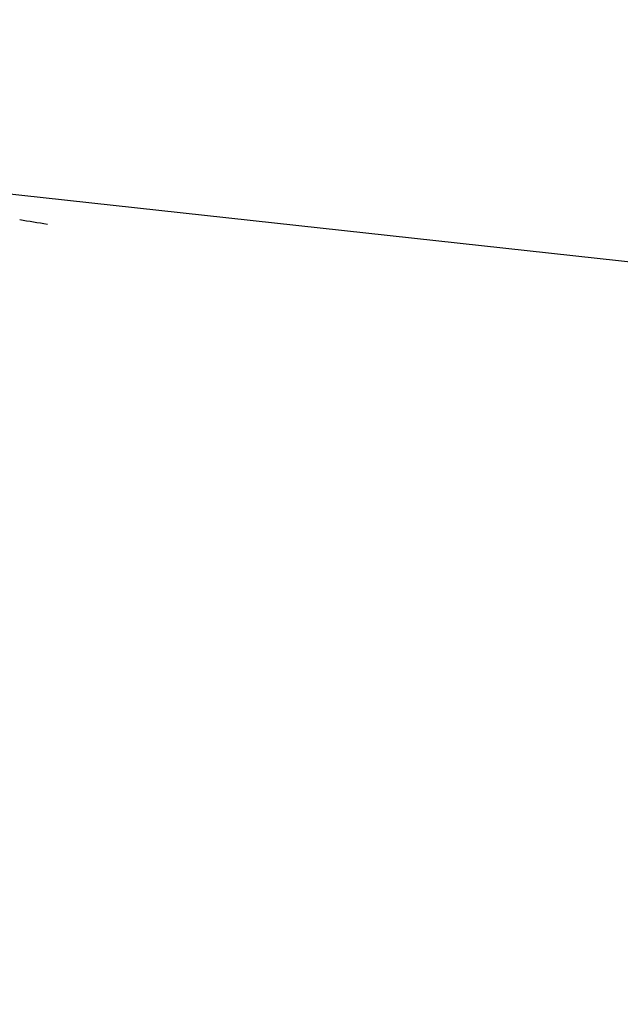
# Model space of a CAD drawing. Header units: millimetres. Extents: x 0 to 210, y 0 to 297.
# Tile 42 of 73: x 54.4634 to 54.513, y 151.8542 to 151.9355. Entities that reach past the tile are written whole.
import ezdxf
from ezdxf.enums import TextEntityAlignment as Align

# ---------------------------------------------------------------- set-up
doc = ezdxf.new("R2010")
doc.units = ezdxf.units.MM
doc.header["$LTSCALE"] = 19.36
doc.layers.get('0').update_dxf_attribs({"linetype": 'CONTINUOUS'})
doc.layers.add('Z_DIM_2D', color=7, linetype='CONTINUOUS')
doc.styles.add('TEXTSTYLE_3', font='helveticaneueltw1g-ltcn.otf')
doc.styles.add('TEXTSTYLE_4', font='gdt', dxfattribs={"width": 0.7})
doc.dimstyles.new('DIMSTYLE_1', dxfattribs={"dimtxt": 1.4, "dimasz": 3.5, "dimexe": 1.5, "dimexo": 0, "dimgap": 0.35, "dimtad": 0, "dimtih": 1, "dimtoh": 1, "dimlfac": 12.000000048, "dimdsep": 46, "dimtxsty": 'TEXTSTYLE_3', "dimblk": '_FILLED', "dimblk1": '_FILLED', "dimblk2": '_FILLED', "dimcen": 0.09, "dimclrt": 5, "dimazin": 2, "dimtol": 1, "dimtp": 0.3, "dimtm": 0.3, "dimtfac": 1, "dimtofl": 0, "dimtmove": 0, "dimatfit": 3, "dimldrblk": '_FILLED', "dimfxl": 1, "dimtolj": 1, "dimarcsym": 0})
doc.dimstyles.new('DIMSTYLE_3', dxfattribs={"dimtxt": 1.4, "dimasz": 3.5, "dimexe": 1.5, "dimexo": 0, "dimgap": 0.35, "dimtad": 0, "dimtih": 1, "dimtoh": 1, "dimdec": 3, "dimlfac": 12.000000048, "dimdsep": 46, "dimtxsty": 'TEXTSTYLE_3', "dimblk": '_FILLED', "dimblk1": '_FILLED', "dimblk2": '_FILLED', "dimcen": 0.09, "dimclrt": 5, "dimazin": 2, "dimtol": 1, "dimtp": 0.3, "dimtm": 0.3, "dimtfac": 1, "dimtdec": 3, "dimtofl": 0, "dimtmove": 0, "dimatfit": 3, "dimldrblk": '_FILLED', "dimfxl": 1, "dimtolj": 1, "dimarcsym": 0})
doc.dimstyles.new('DIMSTYLE_4', dxfattribs={"dimtxt": 1.4, "dimasz": 3.5, "dimexe": 1.5, "dimexo": 0, "dimgap": 0.35, "dimtad": 0, "dimtih": 1, "dimtoh": 1, "dimdec": 3, "dimlfac": 12.000000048, "dimdsep": 46, "dimtxsty": 'TEXTSTYLE_3', "dimblk": '_FILLED', "dimblk1": '_FILLED', "dimblk2": '_FILLED', "dimcen": 0.09, "dimclrt": 5, "dimazin": 2, "dimtol": 1, "dimtp": 0.4, "dimtm": 0.4, "dimtfac": 1, "dimtdec": 3, "dimtofl": 0, "dimtmove": 0, "dimatfit": 3, "dimldrblk": '_FILLED', "dimfxl": 1, "dimtolj": 1, "dimarcsym": 0})

# ---------------------------------------------------------------- blocks, each defined once
blk = doc.blocks.new('*D0')
at = {"layer": 'Z_DIM_2D', "color": 2, "linetype": 'CONTINUOUS'}
blk.add_line((53.7385570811, 152.5150399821), (53.7385570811, 147.3402091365), dxfattribs=at)
at = {"layer": 'Z_DIM_2D', "color": 5, "linetype": 'CONTINUOUS'}
for s, height, style, p in [('0.3', 0.98, 'TEXTSTYLE_3', (54.2285570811, 146.6402091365)), ('`', 0.98, 'TEXTSTYLE_4', (54.2285570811, 144.9946867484)), ('34.48', 1.4, 'TEXTSTYLE_3', (54.4385570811, 143.8513534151))]:
    blk.add_text(s, height=height, rotation=90, dxfattribs=dict(at, style=style)).set_placement(p, align=Align.RIGHT)
blk = doc.blocks.new('_FILLED')
at = {"color": 0, "linetype": 'BYBLOCK'}
blk.add_solid([(0, 0), (-1, 0.125), (-1, -0.125)], dxfattribs=at)
blk = doc.blocks.new('_NONE')
blk = doc.blocks.new('*D2')
at = {"layer": 'Z_DIM_2D', "color": 2, "linetype": 'CONTINUOUS'}
for p, q in [((54.1564952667, 152.4525399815), (54.1564952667, 150.5886575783)), ((54.1564952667, 150.5886575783), (56.1076576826, 150.163455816)), ((56.1076576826, 150.163455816), (56.1076576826, 147.3402091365))]:
    blk.add_line(p, q, dxfattribs=at)
at = {"layer": 'Z_DIM_2D', "color": 5, "linetype": 'CONTINUOUS'}
for s, height, style, p in [('0.3', 0.98, 'TEXTSTYLE_3', (56.5976576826, 146.6402091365)), ('`', 0.98, 'TEXTSTYLE_4', (56.5976576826, 144.9946867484)), ('39.5', 1.4, 'TEXTSTYLE_3', (56.8076576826, 143.8513534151))]:
    blk.add_text(s, height=height, rotation=90, dxfattribs=dict(at, style=style)).set_placement(p, align=Align.RIGHT)
blk = doc.blocks.new('*D3')
at = {"layer": 'Z_DIM_2D', "color": 2, "linetype": 'CONTINUOUS'}
for p, q in [((60.8231622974, 152.4525399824), (60.8231622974, 150.4755057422)), ((60.8231622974, 150.4755057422), (58.7593553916, 149.977222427)), ((58.7593553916, 149.977222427), (58.7593553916, 147.3402091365))]:
    blk.add_line(p, q, dxfattribs=at)
at = {"layer": 'Z_DIM_2D', "color": 5, "linetype": 'CONTINUOUS'}
for s, height, style, p in [('0.3', 0.98, 'TEXTSTYLE_3', (59.2493553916, 146.6402091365)), ('`', 0.98, 'TEXTSTYLE_4', (59.2493553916, 144.9946867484)), ('119.5', 1.4, 'TEXTSTYLE_3', (59.4593553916, 143.8513534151))]:
    blk.add_text(s, height=height, rotation=90, dxfattribs=dict(at, style=style)).set_placement(p, align=Align.RIGHT)
blk = doc.blocks.new('*D4')
at = {"layer": 'Z_DIM_2D', "color": 2, "linetype": 'CONTINUOUS'}
blk.add_line((61.2648277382, 152.5150399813), (61.2648277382, 147.3402091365), dxfattribs=at)
at = {"layer": 'Z_DIM_2D', "color": 5, "linetype": 'CONTINUOUS'}
for s, height, style, p in [('0.3', 0.98, 'TEXTSTYLE_3', (61.7548277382, 146.6402091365)), ('`', 0.98, 'TEXTSTYLE_4', (61.7548277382, 144.9946867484)), ('124.8', 1.4, 'TEXTSTYLE_3', (61.9648277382, 143.8513534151))]:
    blk.add_text(s, height=height, rotation=90, dxfattribs=dict(at, style=style)).set_placement(p, align=Align.RIGHT)
blk = doc.blocks.new('*D5')
at = {"layer": 'Z_DIM_2D', "color": 2, "linetype": 'CONTINUOUS'}
blk.add_line((63.7398285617, 152.5150399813), (63.7398285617, 147.3402091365), dxfattribs=at)
at = {"layer": 'Z_DIM_2D', "color": 5, "linetype": 'CONTINUOUS'}
for s, height, style, p in [('0.3', 0.98, 'TEXTSTYLE_3', (64.2298285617, 146.6402091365)), ('`', 0.98, 'TEXTSTYLE_4', (64.2298285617, 144.9946867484)), ('154.5', 1.4, 'TEXTSTYLE_3', (64.4398285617, 143.8513534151))]:
    blk.add_text(s, height=height, rotation=90, dxfattribs=dict(at, style=style)).set_placement(p, align=Align.RIGHT)
blk = doc.blocks.new('*D6')
at = {"layer": 'Z_DIM_2D', "color": 2, "linetype": 'CONTINUOUS'}
for p, q in [((64.1564952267, 152.4525399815), (64.1564952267, 150.6542908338)), ((64.1564952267, 150.6542908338), (65.4583074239, 149.952707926)), ((65.4583074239, 149.952707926), (65.4583074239, 147.3402091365))]:
    blk.add_line(p, q, dxfattribs=at)
at = {"layer": 'Z_DIM_2D', "color": 5, "linetype": 'CONTINUOUS'}
for s, height, style, p in [('0.3', 0.98, 'TEXTSTYLE_3', (65.9483074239, 146.6402091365)), ('`', 0.98, 'TEXTSTYLE_4', (65.9483074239, 144.9946867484)), ('159.5', 1.4, 'TEXTSTYLE_3', (66.1583074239, 143.8513534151))]:
    blk.add_text(s, height=height, rotation=90, dxfattribs=dict(at, style=style)).set_placement(p, align=Align.RIGHT)
blk = doc.blocks.new('*D7')
at = {"layer": 'Z_DIM_2D', "color": 2, "linetype": 'CONTINUOUS'}
blk.add_line((67.0731618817, 152.5150399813), (67.0731618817, 147.3402091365), dxfattribs=at)
at = {"layer": 'Z_DIM_2D', "color": 5, "linetype": 'CONTINUOUS'}
for s, height, style, p in [('0.3', 0.98, 'TEXTSTYLE_3', (67.5631618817, 146.6402091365)), ('`', 0.98, 'TEXTSTYLE_4', (67.5631618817, 144.9946867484)), ('194.5', 1.4, 'TEXTSTYLE_3', (67.7731618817, 143.8513534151))]:
    blk.add_text(s, height=height, rotation=90, dxfattribs=dict(at, style=style)).set_placement(p, align=Align.RIGHT)
blk = doc.blocks.new('*D8')
at = {"layer": 'Z_DIM_2D', "color": 2, "linetype": 'CONTINUOUS'}
for p, q in [((67.4898285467, 152.4525399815), (67.4898285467, 150.3189837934)), ((67.4898285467, 150.3189837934), (68.8730183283, 150.0200138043)), ((68.8730183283, 150.0200138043), (68.8730183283, 147.3402091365))]:
    blk.add_line(p, q, dxfattribs=at)
at = {"layer": 'Z_DIM_2D', "color": 5, "linetype": 'CONTINUOUS'}
for s, height, style, p in [('0.3', 0.98, 'TEXTSTYLE_3', (69.3630183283, 146.6402091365)), ('`', 0.98, 'TEXTSTYLE_4', (69.3630183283, 144.9946867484)), ('199.5', 1.4, 'TEXTSTYLE_3', (69.5730183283, 143.8513534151))]:
    blk.add_text(s, height=height, rotation=90, dxfattribs=dict(at, style=style)).set_placement(p, align=Align.RIGHT)
blk = doc.blocks.new('*D9')
at = {"layer": 'Z_DIM_2D', "color": 2, "linetype": 'CONTINUOUS'}
blk.add_line((70.8231622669, 152.4525399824), (70.8231622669, 147.3402091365), dxfattribs=at)
at = {"layer": 'Z_DIM_2D', "color": 5, "linetype": 'CONTINUOUS'}
for s, height, style, p in [('0.3', 0.98, 'TEXTSTYLE_3', (71.3131622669, 146.6402091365)), ('`', 0.98, 'TEXTSTYLE_4', (71.3131622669, 144.9946867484)), ('239.5', 1.4, 'TEXTSTYLE_3', (71.5231622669, 143.8513534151))]:
    blk.add_text(s, height=height, rotation=90, dxfattribs=dict(at, style=style)).set_placement(p, align=Align.RIGHT)
blk = doc.blocks.new('*D10')
at = {"layer": 'Z_DIM_2D', "color": 2, "linetype": 'CONTINUOUS'}
for p, q in [((71.2398281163, 152.5150416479), (71.2398281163, 150.1321599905)), ((71.2398281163, 150.1321599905), (72.6999055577, 149.7999711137)), ((72.6999055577, 149.7999711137), (72.6999055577, 147.3402091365))]:
    blk.add_line(p, q, dxfattribs=at)
at = {"layer": 'Z_DIM_2D', "color": 5, "linetype": 'CONTINUOUS'}
for s, height, style, p in [('0.3', 0.98, 'TEXTSTYLE_3', (73.1899055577, 146.6402091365)), ('`', 0.98, 'TEXTSTYLE_4', (73.1899055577, 144.9946867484)), ('244.5', 1.4, 'TEXTSTYLE_3', (73.3999055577, 143.8513534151))]:
    blk.add_text(s, height=height, rotation=90, dxfattribs=dict(at, style=style)).set_placement(p, align=Align.RIGHT)
blk = doc.blocks.new('*D11')
at = {"layer": 'Z_DIM_2D', "color": 2, "linetype": 'CONTINUOUS'}
blk.add_line((74.181494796, 152.4525416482), (74.181494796, 147.3402091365), dxfattribs=at)
at = {"layer": 'Z_DIM_2D', "color": 5, "linetype": 'CONTINUOUS'}
for s, height, style, p in [('0.3', 0.98, 'TEXTSTYLE_3', (74.671494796, 146.6402091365)), ('`', 0.98, 'TEXTSTYLE_4', (74.671494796, 144.9946867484)), ('279.8', 1.4, 'TEXTSTYLE_3', (74.881494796, 143.8513534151))]:
    blk.add_text(s, height=height, rotation=90, dxfattribs=dict(at, style=style)).set_placement(p, align=Align.RIGHT)
blk = doc.blocks.new('*D12')
at = {"layer": 'Z_DIM_2D', "color": 2, "linetype": 'CONTINUOUS'}
for p, q in [((74.5981618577, 152.5150416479), (74.5981618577, 150.3484979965)), ((74.5981618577, 150.3484979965), (75.7033082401, 149.7638455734)), ((75.7033082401, 149.7638455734), (75.7033082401, 147.3402091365))]:
    blk.add_line(p, q, dxfattribs=at)
at = {"layer": 'Z_DIM_2D', "color": 5, "linetype": 'CONTINUOUS'}
for s, height, style, p in [('0.3', 0.98, 'TEXTSTYLE_3', (76.1933082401, 146.6402091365)), ('`', 0.98, 'TEXTSTYLE_4', (76.1933082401, 144.9946867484)), ('284.8', 1.4, 'TEXTSTYLE_3', (76.4033082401, 143.8513534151))]:
    blk.add_text(s, height=height, rotation=90, dxfattribs=dict(at, style=style)).set_placement(p, align=Align.RIGHT)
blk = doc.blocks.new('*D13')
at = {"layer": 'Z_DIM_2D', "color": 2, "linetype": 'CONTINUOUS'}
blk.add_line((77.0731614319, 152.5150416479), (77.0731614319, 147.3402091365), dxfattribs=at)
at = {"layer": 'Z_DIM_2D', "color": 5, "linetype": 'CONTINUOUS'}
for s, height, style, p in [('0.3', 0.98, 'TEXTSTYLE_3', (77.5631614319, 146.6402091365)), ('`', 0.98, 'TEXTSTYLE_4', (77.5631614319, 144.9946867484)), ('314.5', 1.4, 'TEXTSTYLE_3', (77.7731614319, 143.8513534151))]:
    blk.add_text(s, height=height, rotation=90, dxfattribs=dict(at, style=style)).set_placement(p, align=Align.RIGHT)
blk = doc.blocks.new('*D14')
at = {"layer": 'Z_DIM_2D', "color": 2, "linetype": 'CONTINUOUS'}
for p, q in [((77.4964006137, 152.4525399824), (77.4964006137, 150.2411179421)), ((77.4964006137, 150.2411179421), (78.5715100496, 149.8584363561)), ((78.5715100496, 149.8584363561), (78.5715100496, 147.3402091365))]:
    blk.add_line(p, q, dxfattribs=at)
at = {"layer": 'Z_DIM_2D', "color": 5, "linetype": 'CONTINUOUS'}
for s, height, style, p in [('0.3', 0.98, 'TEXTSTYLE_3', (79.0615100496, 146.6402091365)), ('`', 0.98, 'TEXTSTYLE_4', (79.0615100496, 144.9946867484)), ('319.58', 1.4, 'TEXTSTYLE_3', (79.2715100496, 143.8513534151))]:
    blk.add_text(s, height=height, rotation=90, dxfattribs=dict(at, style=style)).set_placement(p, align=Align.RIGHT)
blk = doc.blocks.new('*D15')
at = {"layer": 'Z_DIM_2D', "color": 2, "linetype": 'CONTINUOUS'}
blk.add_line((80.4064951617, 152.5150399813), (80.4064951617, 147.3402091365), dxfattribs=at)
at = {"layer": 'Z_DIM_2D', "color": 5, "linetype": 'CONTINUOUS'}
for s, height, style, p in [('0.3', 0.98, 'TEXTSTYLE_3', (80.8964951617, 146.6402091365)), ('`', 0.98, 'TEXTSTYLE_4', (80.8964951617, 144.9946867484)), ('354.5', 1.4, 'TEXTSTYLE_3', (81.1064951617, 143.8513534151))]:
    blk.add_text(s, height=height, rotation=90, dxfattribs=dict(at, style=style)).set_placement(p, align=Align.RIGHT)
blk = doc.blocks.new('*D16')
at = {"layer": 'Z_DIM_2D', "color": 2, "linetype": 'CONTINUOUS'}
for p, q in [((80.8231618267, 152.4525399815), (80.8231618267, 150.226667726)), ((80.8231618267, 150.226667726), (81.9329292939, 150.0991071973)), ((81.9329292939, 150.0991071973), (81.9329292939, 147.3402091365))]:
    blk.add_line(p, q, dxfattribs=at)
at = {"layer": 'Z_DIM_2D', "color": 5, "linetype": 'CONTINUOUS'}
for s, height, style, p in [('0.3', 0.98, 'TEXTSTYLE_3', (82.4229292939, 146.6402091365)), ('`', 0.98, 'TEXTSTYLE_4', (82.4229292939, 144.9946867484)), ('359.5', 1.4, 'TEXTSTYLE_3', (82.6329292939, 143.8513534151))]:
    blk.add_text(s, height=height, rotation=90, dxfattribs=dict(at, style=style)).set_placement(p, align=Align.RIGHT)
blk = doc.blocks.new('*D17')
at = {"layer": 'Z_DIM_2D', "color": 2, "linetype": 'CONTINUOUS'}
for p, q in [((84.1564951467, 152.4525399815), (84.1564951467, 150.0512520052)), ((84.1564951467, 150.0512520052), (83.757416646, 149.5622699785)), ((83.757416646, 149.5622699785), (83.757416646, 147.3402091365))]:
    blk.add_line(p, q, dxfattribs=at)
at = {"layer": 'Z_DIM_2D', "color": 5, "linetype": 'CONTINUOUS'}
for s, height, style, p in [('0.3', 0.98, 'TEXTSTYLE_3', (84.247416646, 146.6402091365)), ('`', 0.98, 'TEXTSTYLE_4', (84.247416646, 144.9946867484)), ('399.5', 1.4, 'TEXTSTYLE_3', (84.457416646, 143.8513534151))]:
    blk.add_text(s, height=height, rotation=90, dxfattribs=dict(at, style=style)).set_placement(p, align=Align.RIGHT)
blk = doc.blocks.new('*D18')
at = {"layer": 'Z_DIM_2D', "color": 2, "linetype": 'CONTINUOUS'}
for p, q in [((84.5731618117, 152.5150399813), (84.5731618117, 150.0725120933)), ((84.5731618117, 150.0725120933), (85.5007438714, 149.8599112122)), ((85.5007438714, 149.8599112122), (85.5007438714, 147.3402091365))]:
    blk.add_line(p, q, dxfattribs=at)
at = {"layer": 'Z_DIM_2D', "color": 5, "linetype": 'CONTINUOUS'}
for s, height, style, p in [('0.3', 0.98, 'TEXTSTYLE_3', (85.9907438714, 146.6402091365)), ('`', 0.98, 'TEXTSTYLE_4', (85.9907438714, 144.9946867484)), ('404.5', 1.4, 'TEXTSTYLE_3', (86.2007438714, 143.8513534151))]:
    blk.add_text(s, height=height, rotation=90, dxfattribs=dict(at, style=style)).set_placement(p, align=Align.RIGHT)
blk = doc.blocks.new('*D19')
at = {"layer": 'Z_DIM_2D', "color": 2, "linetype": 'CONTINUOUS'}
blk.add_line((87.0731618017, 152.5150399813), (87.0731618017, 147.3402091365), dxfattribs=at)
at = {"layer": 'Z_DIM_2D', "color": 5, "linetype": 'CONTINUOUS'}
for s, height, style, p in [('0.3', 0.98, 'TEXTSTYLE_3', (87.5631618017, 146.6402091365)), ('`', 0.98, 'TEXTSTYLE_4', (87.5631618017, 144.9946867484)), ('434.5', 1.4, 'TEXTSTYLE_3', (87.7731618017, 143.8513534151))]:
    blk.add_text(s, height=height, rotation=90, dxfattribs=dict(at, style=style)).set_placement(p, align=Align.RIGHT)
blk = doc.blocks.new('*D20')
at = {"layer": 'Z_DIM_2D', "color": 2, "linetype": 'CONTINUOUS'}
for p, q in [((87.5148285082, 152.4525399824), (87.5148285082, 150.0970940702)), ((87.5148285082, 150.0970940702), (88.5834566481, 149.7144124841)), ((88.5834566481, 149.7144124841), (88.5834566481, 147.3402091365))]:
    blk.add_line(p, q, dxfattribs=at)
at = {"layer": 'Z_DIM_2D', "color": 5, "linetype": 'CONTINUOUS'}
for s, height, style, p in [('0.3', 0.98, 'TEXTSTYLE_3', (89.0734566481, 146.6402091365)), ('`', 0.98, 'TEXTSTYLE_4', (89.0734566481, 144.9946867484)), ('439.8', 1.4, 'TEXTSTYLE_3', (89.2834566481, 143.8513534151))]:
    blk.add_text(s, height=height, rotation=90, dxfattribs=dict(at, style=style)).set_placement(p, align=Align.RIGHT)
blk = doc.blocks.new('*D21')
at = {"layer": 'Z_DIM_2D', "color": 2, "linetype": 'CONTINUOUS'}
for p, q in [((87.9314951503, 152.5150416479), (87.9314951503, 150.3947353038)), ((87.9314951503, 150.3947353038), (90.1779632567, 149.8632331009)), ((90.1779632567, 149.8632331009), (90.1779632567, 147.3402091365))]:
    blk.add_line(p, q, dxfattribs=at)
at = {"layer": 'Z_DIM_2D', "color": 5, "linetype": 'CONTINUOUS'}
for s, height, style, p in [('0.3', 0.98, 'TEXTSTYLE_3', (90.6679632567, 146.6402091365)), ('`', 0.98, 'TEXTSTYLE_4', (90.6679632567, 144.9946867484)), ('444.8', 1.4, 'TEXTSTYLE_3', (90.8779632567, 143.8513534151))]:
    blk.add_text(s, height=height, rotation=90, dxfattribs=dict(at, style=style)).set_placement(p, align=Align.RIGHT)
blk = doc.blocks.new('*D22')
at = {"layer": 'Z_DIM_2D', "color": 2, "linetype": 'CONTINUOUS'}
for p, q in [((93.7398284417, 152.5150399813), (93.7398284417, 150.3119277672)), ((93.7398284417, 150.3119277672), (92.1707702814, 149.6741251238)), ((92.1707702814, 149.6741251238), (92.1707702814, 147.3402091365))]:
    blk.add_line(p, q, dxfattribs=at)
at = {"layer": 'Z_DIM_2D', "color": 5, "linetype": 'CONTINUOUS'}
for s, height, style, p in [('0.3', 0.98, 'TEXTSTYLE_3', (92.6607702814, 146.6402091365)), ('`', 0.98, 'TEXTSTYLE_4', (92.6607702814, 144.9946867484)), ('514.5', 1.4, 'TEXTSTYLE_3', (92.8707702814, 143.8513534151))]:
    blk.add_text(s, height=height, rotation=90, dxfattribs=dict(at, style=style)).set_placement(p, align=Align.RIGHT)
blk = doc.blocks.new('*D23')
at = {"layer": 'Z_DIM_2D', "color": 2, "linetype": 'CONTINUOUS'}
blk.add_line((94.1564972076, 152.4525399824), (94.1564972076, 147.3402091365), dxfattribs=at)
at = {"layer": 'Z_DIM_2D', "color": 5, "linetype": 'CONTINUOUS'}
for s, height, style, p in [('0.3', 0.98, 'TEXTSTYLE_3', (94.6464972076, 146.6402091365)), ('`', 0.98, 'TEXTSTYLE_4', (94.6464972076, 144.9946867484)), ('519.5', 1.4, 'TEXTSTYLE_3', (94.8564972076, 143.8513534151))]:
    blk.add_text(s, height=height, rotation=90, dxfattribs=dict(at, style=style)).set_placement(p, align=Align.RIGHT)
blk = doc.blocks.new('*D24')
at = {"layer": 'Z_DIM_2D', "color": 2, "linetype": 'CONTINUOUS'}
for p, q in [((94.5731613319, 152.5150416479), (94.5731613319, 150.2973114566)), ((94.5731613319, 150.2973114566), (96.1171741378, 149.7020289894)), ((96.1171741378, 149.7020289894), (96.1171741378, 147.3402091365))]:
    blk.add_line(p, q, dxfattribs=at)
at = {"layer": 'Z_DIM_2D', "color": 5, "linetype": 'CONTINUOUS'}
for s, height, style, p in [('0.3', 0.98, 'TEXTSTYLE_3', (96.6071741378, 146.6402091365)), ('`', 0.98, 'TEXTSTYLE_4', (96.6071741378, 144.9946867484)), ('524.5', 1.4, 'TEXTSTYLE_3', (96.8171741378, 143.8513534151))]:
    blk.add_text(s, height=height, rotation=90, dxfattribs=dict(at, style=style)).set_placement(p, align=Align.RIGHT)
blk = doc.blocks.new('*D25')
at = {"layer": 'Z_DIM_2D', "color": 2, "linetype": 'CONTINUOUS'}
for p, q in [((100.4064946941, 152.5150416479), (100.4064946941, 150.26249391)), ((100.4064946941, 150.26249391), (98.4871133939, 149.6645539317)), ((98.4871133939, 149.6645539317), (98.4871133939, 147.3402091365))]:
    blk.add_line(p, q, dxfattribs=at)
at = {"layer": 'Z_DIM_2D', "color": 5, "linetype": 'CONTINUOUS'}
for s, height, style, p in [('0.3', 0.98, 'TEXTSTYLE_3', (98.9771133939, 146.6402091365)), ('`', 0.98, 'TEXTSTYLE_4', (98.9771133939, 144.9946867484)), ('594.5', 1.4, 'TEXTSTYLE_3', (99.1871133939, 143.8513534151))]:
    blk.add_text(s, height=height, rotation=90, dxfattribs=dict(at, style=style)).set_placement(p, align=Align.RIGHT)
blk = doc.blocks.new('*D26')
at = {"layer": 'Z_DIM_2D', "color": 2, "linetype": 'CONTINUOUS'}
blk.add_line((100.8237204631, 152.4525399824), (100.8237204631, 147.3402091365), dxfattribs=at)
at = {"layer": 'Z_DIM_2D', "color": 5, "linetype": 'CONTINUOUS'}
for s, height, style, p in [('0.3', 0.98, 'TEXTSTYLE_3', (101.3137204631, 146.6402091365)), ('`', 0.98, 'TEXTSTYLE_4', (101.3137204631, 144.9946867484)), ('599.51', 1.4, 'TEXTSTYLE_3', (101.5237204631, 143.8513534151))]:
    blk.add_text(s, height=height, rotation=90, dxfattribs=dict(at, style=style)).set_placement(p, align=Align.RIGHT)
blk = doc.blocks.new('*D27')
at = {"layer": 'Z_DIM_2D', "color": 2, "linetype": 'CONTINUOUS'}
for p, q in [((101.2648297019, 152.5150416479), (101.2648297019, 150.2287559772)), ((101.2648297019, 150.2287559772), (103.0178582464, 149.6308159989)), ((103.0178582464, 149.6308159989), (103.0178582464, 147.3402091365))]:
    blk.add_line(p, q, dxfattribs=at)
at = {"layer": 'Z_DIM_2D', "color": 5, "linetype": 'CONTINUOUS'}
for s, height, style, p in [('0.3', 0.98, 'TEXTSTYLE_3', (103.5078582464, 146.6402091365)), ('`', 0.98, 'TEXTSTYLE_4', (103.5078582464, 144.9946867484)), ('604.8', 1.4, 'TEXTSTYLE_3', (103.7178582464, 143.8513534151))]:
    blk.add_text(s, height=height, rotation=90, dxfattribs=dict(at, style=style)).set_placement(p, align=Align.RIGHT)
blk = doc.blocks.new('*D28')
at = {"layer": 'Z_DIM_2D', "color": 2, "linetype": 'CONTINUOUS'}
for p, q in [((107.0731617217, 152.5150399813), (107.0731617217, 150.3866430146)), ((107.0731617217, 150.3866430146), (105.5114158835, 149.6558274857)), ((105.5114158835, 149.6558274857), (105.5114158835, 147.3402091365))]:
    blk.add_line(p, q, dxfattribs=at)
at = {"layer": 'Z_DIM_2D', "color": 5, "linetype": 'CONTINUOUS'}
for s, height, style, p in [('0.3', 0.98, 'TEXTSTYLE_3', (106.0014158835, 146.6402091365)), ('`', 0.98, 'TEXTSTYLE_4', (106.0014158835, 144.9946867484)), ('674.5', 1.4, 'TEXTSTYLE_3', (106.2114158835, 143.8513534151))]:
    blk.add_text(s, height=height, rotation=90, dxfattribs=dict(at, style=style)).set_placement(p, align=Align.RIGHT)
blk = doc.blocks.new('*D29')
at = {"layer": 'Z_DIM_2D', "color": 2, "linetype": 'CONTINUOUS'}
blk.add_line((107.4898283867, 152.4525399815), (107.4898283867, 147.3402091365), dxfattribs=at)
at = {"layer": 'Z_DIM_2D', "color": 5, "linetype": 'CONTINUOUS'}
for s, height, style, p in [('0.3', 0.98, 'TEXTSTYLE_3', (107.9798283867, 146.6402091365)), ('`', 0.98, 'TEXTSTYLE_4', (107.9798283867, 144.9946867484)), ('679.5', 1.4, 'TEXTSTYLE_3', (108.1898283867, 143.8513534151))]:
    blk.add_text(s, height=height, rotation=90, dxfattribs=dict(at, style=style)).set_placement(p, align=Align.RIGHT)
blk = doc.blocks.new('*D30')
at = {"layer": 'Z_DIM_2D', "color": 2, "linetype": 'CONTINUOUS'}
for p, q in [((107.9064950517, 152.5150399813), (107.9064950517, 150.3866430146)), ((107.9064950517, 150.3866430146), (108.9661802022, 150.0544541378)), ((108.9661802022, 150.0544541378), (108.9661802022, 147.3402091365))]:
    blk.add_line(p, q, dxfattribs=at)
at = {"layer": 'Z_DIM_2D', "color": 5, "linetype": 'CONTINUOUS'}
for s, height, style, p in [('0.3', 0.98, 'TEXTSTYLE_3', (109.4561802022, 146.6402091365)), ('`', 0.98, 'TEXTSTYLE_4', (109.4561802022, 144.9946867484)), ('684.5', 1.4, 'TEXTSTYLE_3', (109.6661802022, 143.8513534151))]:
    blk.add_text(s, height=height, rotation=90, dxfattribs=dict(at, style=style)).set_placement(p, align=Align.RIGHT)
blk = doc.blocks.new('*D31')
at = {"layer": 'Z_DIM_2D', "color": 2, "linetype": 'CONTINUOUS'}
blk.add_line((110.4064950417, 152.5150399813), (110.4064950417, 147.3402091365), dxfattribs=at)
at = {"layer": 'Z_DIM_2D', "color": 5, "linetype": 'CONTINUOUS'}
for s, height, style, p in [('0.3', 0.98, 'TEXTSTYLE_3', (110.8964950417, 146.6402091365)), ('`', 0.98, 'TEXTSTYLE_4', (110.8964950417, 144.9946867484)), ('714.5', 1.4, 'TEXTSTYLE_3', (111.1064950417, 143.8513534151))]:
    blk.add_text(s, height=height, rotation=90, dxfattribs=dict(at, style=style)).set_placement(p, align=Align.RIGHT)
blk = doc.blocks.new('*D32')
at = {"layer": 'Z_DIM_2D', "color": 2, "linetype": 'CONTINUOUS'}
for p, q in [((110.8231617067, 152.4525399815), (110.8231617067, 150.1541108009)), ((110.8231617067, 150.1541108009), (112.2216311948, 149.6558274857)), ((112.2216311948, 149.6558274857), (112.2216311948, 147.3402091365))]:
    blk.add_line(p, q, dxfattribs=at)
at = {"layer": 'Z_DIM_2D', "color": 5, "linetype": 'CONTINUOUS'}
for s, height, style, p in [('0.3', 0.98, 'TEXTSTYLE_3', (112.7116311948, 146.6402091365)), ('`', 0.98, 'TEXTSTYLE_4', (112.7116311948, 144.9946867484)), ('719.5', 1.4, 'TEXTSTYLE_3', (112.9216311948, 143.8513534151))]:
    blk.add_text(s, height=height, rotation=90, dxfattribs=dict(at, style=style)).set_placement(p, align=Align.RIGHT)
blk = doc.blocks.new('*D33')
at = {"layer": 'Z_DIM_2D', "color": 2, "linetype": 'CONTINUOUS'}
blk.add_line((114.1814945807, 152.4525416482), (114.1814945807, 147.3402091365), dxfattribs=at)
at = {"layer": 'Z_DIM_2D', "color": 5, "linetype": 'CONTINUOUS'}
for s, height, style, p in [('0.3', 0.98, 'TEXTSTYLE_3', (114.6714945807, 146.6402091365)), ('`', 0.98, 'TEXTSTYLE_4', (114.6714945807, 144.9946867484)), ('759.8', 1.4, 'TEXTSTYLE_3', (114.8814945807, 143.8513534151))]:
    blk.add_text(s, height=height, rotation=90, dxfattribs=dict(at, style=style)).set_placement(p, align=Align.RIGHT)
blk = doc.blocks.new('*D34')
at = {"layer": 'Z_DIM_2D', "color": 2, "linetype": 'CONTINUOUS'}
for p, q in [((114.5981629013, 152.5150416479), (114.5981629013, 149.6595853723)), ((114.5981629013, 149.6595853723), (115.9313297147, 149.2769037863)), ((115.9313297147, 149.2769037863), (115.9313297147, 147.3402091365))]:
    blk.add_line(p, q, dxfattribs=at)
at = {"layer": 'Z_DIM_2D', "color": 5, "linetype": 'CONTINUOUS'}
for s, height, style, p in [('0.3', 0.98, 'TEXTSTYLE_3', (116.4213297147, 146.6402091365)), ('`', 0.98, 'TEXTSTYLE_4', (116.4213297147, 144.9946867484)), ('764.8', 1.4, 'TEXTSTYLE_3', (116.6313297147, 143.8513534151))]:
    blk.add_text(s, height=height, rotation=90, dxfattribs=dict(at, style=style)).set_placement(p, align=Align.RIGHT)
blk = doc.blocks.new('*D35')
at = {"layer": 'Z_DIM_2D', "color": 2, "linetype": 'CONTINUOUS'}
blk.add_line((117.4898287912, 152.4525399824), (117.4898287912, 147.3402091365), dxfattribs=at)
at = {"layer": 'Z_DIM_2D', "color": 5, "linetype": 'CONTINUOUS'}
for s, height, style, p in [('0.3', 0.98, 'TEXTSTYLE_3', (117.9798287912, 146.6402091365)), ('`', 0.98, 'TEXTSTYLE_4', (117.9798287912, 144.9946867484)), ('799.5', 1.4, 'TEXTSTYLE_3', (118.1898287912, 143.8513534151))]:
    blk.add_text(s, height=height, rotation=90, dxfattribs=dict(at, style=style)).set_placement(p, align=Align.RIGHT)
blk = doc.blocks.new('*D36')
at = {"layer": 'Z_DIM_2D', "color": 2, "linetype": 'CONTINUOUS'}
for p, q in [((117.9064945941, 152.5150416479), (117.9064945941, 150.4501948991)), ((117.9064945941, 150.4501948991), (119.1426660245, 150.1270415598)), ((119.1426660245, 150.1270415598), (119.1426660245, 147.3402091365))]:
    blk.add_line(p, q, dxfattribs=at)
at = {"layer": 'Z_DIM_2D', "color": 5, "linetype": 'CONTINUOUS'}
for s, height, style, p in [('0.3', 0.98, 'TEXTSTYLE_3', (119.6326660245, 146.6402091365)), ('`', 0.98, 'TEXTSTYLE_4', (119.6326660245, 144.9946867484)), ('804.5', 1.4, 'TEXTSTYLE_3', (119.8426660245, 143.8513534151))]:
    blk.add_text(s, height=height, rotation=90, dxfattribs=dict(at, style=style)).set_placement(p, align=Align.RIGHT)
blk = doc.blocks.new('*D37')
at = {"layer": 'Z_DIM_2D', "color": 2, "linetype": 'CONTINUOUS'}
blk.add_line((120.4064950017, 152.5150399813), (120.4064950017, 147.3402091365), dxfattribs=at)
at = {"layer": 'Z_DIM_2D', "color": 5, "linetype": 'CONTINUOUS'}
for s, height, style, p in [('0.3', 0.98, 'TEXTSTYLE_3', (120.8964950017, 146.6402091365)), ('`', 0.98, 'TEXTSTYLE_4', (120.8964950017, 144.9946867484)), ('834.5', 1.4, 'TEXTSTYLE_3', (121.1064950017, 143.8513534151))]:
    blk.add_text(s, height=height, rotation=90, dxfattribs=dict(at, style=style)).set_placement(p, align=Align.RIGHT)
blk = doc.blocks.new('*D38')
at = {"layer": 'Z_DIM_2D', "color": 2, "linetype": 'CONTINUOUS'}
for p, q in [((120.8231616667, 152.4525399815), (120.8231616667, 150.5053541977)), ((120.8231616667, 150.5053541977), (121.8705266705, 150.1439326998)), ((121.8705266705, 150.1439326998), (121.8705266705, 147.3402091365))]:
    blk.add_line(p, q, dxfattribs=at)
at = {"layer": 'Z_DIM_2D', "color": 5, "linetype": 'CONTINUOUS'}
for s, height, style, p in [('0.3', 0.98, 'TEXTSTYLE_3', (122.3605266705, 146.6402091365)), ('`', 0.98, 'TEXTSTYLE_4', (122.3605266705, 144.9946867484)), ('839.5', 1.4, 'TEXTSTYLE_3', (122.5705266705, 143.8513534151))]:
    blk.add_text(s, height=height, rotation=90, dxfattribs=dict(at, style=style)).set_placement(p, align=Align.RIGHT)
blk = doc.blocks.new('*D39')
at = {"layer": 'Z_DIM_2D', "color": 2, "linetype": 'CONTINUOUS'}
blk.add_line((123.7398279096, 152.5150416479), (123.7398279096, 147.3402091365), dxfattribs=at)
at = {"layer": 'Z_DIM_2D', "color": 5, "linetype": 'CONTINUOUS'}
for s, height, style, p in [('0.3', 0.98, 'TEXTSTYLE_3', (124.2298279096, 146.6402091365)), ('`', 0.98, 'TEXTSTYLE_4', (124.2298279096, 144.9946867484)), ('874.5', 1.4, 'TEXTSTYLE_3', (124.4398279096, 143.8513534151))]:
    blk.add_text(s, height=height, rotation=90, dxfattribs=dict(at, style=style)).set_placement(p, align=Align.RIGHT)
blk = doc.blocks.new('*D40')
at = {"layer": 'Z_DIM_2D', "color": 2, "linetype": 'CONTINUOUS'}
for p, q in [((124.1564970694, 152.4525399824), (124.1564970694, 149.8243670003)), ((124.1564970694, 149.8243670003), (125.2688188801, 149.3779051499)), ((125.2688188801, 149.3779051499), (125.2688188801, 147.3402091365))]:
    blk.add_line(p, q, dxfattribs=at)
at = {"layer": 'Z_DIM_2D', "color": 5, "linetype": 'CONTINUOUS'}
for s, height, style, p in [('0.3', 0.98, 'TEXTSTYLE_3', (125.7588188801, 146.6402091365)), ('`', 0.98, 'TEXTSTYLE_4', (125.7588188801, 144.9946867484)), ('879.5', 1.4, 'TEXTSTYLE_3', (125.9688188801, 143.8513534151))]:
    blk.add_text(s, height=height, rotation=90, dxfattribs=dict(at, style=style)).set_placement(p, align=Align.RIGHT)
blk = doc.blocks.new('*D41')
at = {"layer": 'Z_DIM_2D', "color": 2, "linetype": 'CONTINUOUS'}
blk.add_line((127.5148295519, 152.4525416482), (127.5148295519, 147.3402091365), dxfattribs=at)
at = {"layer": 'Z_DIM_2D', "color": 5, "linetype": 'CONTINUOUS'}
for s, height, style, p in [('0.3', 0.98, 'TEXTSTYLE_3', (128.0048295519, 146.6402091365)), ('`', 0.98, 'TEXTSTYLE_4', (128.0048295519, 144.9946867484)), ('919.8', 1.4, 'TEXTSTYLE_3', (128.2148295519, 143.8513534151))]:
    blk.add_text(s, height=height, rotation=90, dxfattribs=dict(at, style=style)).set_placement(p, align=Align.RIGHT)
blk = doc.blocks.new('*D42')
at = {"layer": 'Z_DIM_2D', "color": 2, "linetype": 'CONTINUOUS'}
for p, q in [((127.931496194, 152.5150416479), (127.931496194, 149.5626678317)), ((127.931496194, 149.5626678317), (129.1644945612, 149.2437665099)), ((129.1644945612, 149.2437665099), (129.1644945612, 147.3402091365))]:
    blk.add_line(p, q, dxfattribs=at)
at = {"layer": 'Z_DIM_2D', "color": 5, "linetype": 'CONTINUOUS'}
for s, height, style, p in [('0.3', 0.98, 'TEXTSTYLE_3', (129.6544945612, 146.6402091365)), ('`', 0.98, 'TEXTSTYLE_4', (129.6544945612, 144.9946867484)), ('924.8', 1.4, 'TEXTSTYLE_3', (129.8644945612, 143.8513534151))]:
    blk.add_text(s, height=height, rotation=90, dxfattribs=dict(at, style=style)).set_placement(p, align=Align.RIGHT)
blk = doc.blocks.new('*D43')
at = {"layer": 'Z_DIM_2D', "color": 2, "linetype": 'CONTINUOUS'}
blk.add_line((130.8231616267, 152.4525399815), (130.8231616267, 147.3402091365), dxfattribs=at)
at = {"layer": 'Z_DIM_2D', "color": 5, "linetype": 'CONTINUOUS'}
for s, height, style, p in [('0.3', 0.98, 'TEXTSTYLE_3', (131.3131616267, 146.6402091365)), ('`', 0.98, 'TEXTSTYLE_4', (131.3131616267, 144.9946867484)), ('959.5', 1.4, 'TEXTSTYLE_3', (131.5231616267, 143.8513534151))]:
    blk.add_text(s, height=height, rotation=90, dxfattribs=dict(at, style=style)).set_placement(p, align=Align.RIGHT)
blk = doc.blocks.new('*D44')
at = {"layer": 'Z_DIM_2D', "color": 2, "linetype": 'CONTINUOUS'}
for p, q in [((131.2398282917, 152.5150399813), (131.2398282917, 149.9470103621)), ((131.2398282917, 149.9470103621), (132.3661309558, 149.4580283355)), ((132.3661309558, 149.4580283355), (132.3661309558, 147.3402091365))]:
    blk.add_line(p, q, dxfattribs=at)
at = {"layer": 'Z_DIM_2D', "color": 5, "linetype": 'CONTINUOUS'}
for s, height, style, p in [('0.3', 0.98, 'TEXTSTYLE_3', (132.8561309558, 146.6402091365)), ('`', 0.98, 'TEXTSTYLE_4', (132.8561309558, 144.9946867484)), ('964.5', 1.4, 'TEXTSTYLE_3', (133.0661309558, 143.8513534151))]:
    blk.add_text(s, height=height, rotation=90, dxfattribs=dict(at, style=style)).set_placement(p, align=Align.RIGHT)
blk = doc.blocks.new('*D45')
at = {"layer": 'Z_DIM_2D', "color": 2, "linetype": 'CONTINUOUS'}
blk.add_line((133.7398282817, 152.5150399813), (133.7398282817, 147.3402091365), dxfattribs=at)
at = {"layer": 'Z_DIM_2D', "color": 5, "linetype": 'CONTINUOUS'}
for s, height, style, p in [('0.3', 0.98, 'TEXTSTYLE_3', (134.2298282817, 146.6402091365)), ('`', 0.98, 'TEXTSTYLE_4', (134.2298282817, 144.9946867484)), ('994.5', 1.4, 'TEXTSTYLE_3', (134.4398282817, 143.8513534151))]:
    blk.add_text(s, height=height, rotation=90, dxfattribs=dict(at, style=style)).set_placement(p, align=Align.RIGHT)
blk = doc.blocks.new('*D46')
at = {"layer": 'Z_DIM_2D', "color": 2, "linetype": 'CONTINUOUS'}
for p, q in [((134.1564949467, 152.4525399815), (134.1564949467, 149.9044901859)), ((134.1564949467, 149.9044901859), (135.4063235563, 149.4580283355)), ((135.4063235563, 149.4580283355), (135.4063235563, 147.3402091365))]:
    blk.add_line(p, q, dxfattribs=at)
at = {"layer": 'Z_DIM_2D', "color": 5, "linetype": 'CONTINUOUS'}
for s, height, style, p in [('0.3', 0.98, 'TEXTSTYLE_3', (135.8963235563, 146.6402091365)), ('`', 0.98, 'TEXTSTYLE_4', (135.8963235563, 144.9946867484)), ('999.5', 1.4, 'TEXTSTYLE_3', (136.1063235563, 143.8513534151))]:
    blk.add_text(s, height=height, rotation=90, dxfattribs=dict(at, style=style)).set_placement(p, align=Align.RIGHT)
blk = doc.blocks.new('*D47')
at = {"layer": 'Z_DIM_2D', "color": 2, "linetype": 'CONTINUOUS'}
blk.add_line((140.8231620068, 152.4525399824), (140.8231620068, 147.3402091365), dxfattribs=at)
at = {"layer": 'Z_DIM_2D', "color": 5, "linetype": 'CONTINUOUS'}
for s, height, style, p in [('0.3', 0.98, 'TEXTSTYLE_3', (141.3131620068, 146.6402091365)), ('`', 0.98, 'TEXTSTYLE_4', (141.3131620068, 144.9946867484)), ('1079.5', 1.4, 'TEXTSTYLE_3', (141.5231620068, 143.8513534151))]:
    blk.add_text(s, height=height, rotation=90, dxfattribs=dict(at, style=style)).set_placement(p, align=Align.RIGHT)
blk = doc.blocks.new('*D48')
at = {"layer": 'Z_DIM_2D', "color": 2, "linetype": 'CONTINUOUS'}
for p, q in [((141.2564914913, 152.515040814), (141.2564914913, 150.0857324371)), ((141.2564914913, 150.0857324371), (142.5869183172, 149.5924983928)), ((142.5869183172, 149.5924983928), (142.5869183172, 147.3402091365))]:
    blk.add_line(p, q, dxfattribs=at)
at = {"layer": 'Z_DIM_2D', "color": 5, "linetype": 'CONTINUOUS'}
for s, height, style, p in [('0.3', 0.98, 'TEXTSTYLE_3', (143.0769183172, 146.6402091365)), ('`', 0.98, 'TEXTSTYLE_4', (143.0769183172, 144.9946867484)), ('1084.7', 1.4, 'TEXTSTYLE_3', (143.2869183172, 143.8513534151))]:
    blk.add_text(s, height=height, rotation=90, dxfattribs=dict(at, style=style)).set_placement(p, align=Align.RIGHT)
blk = doc.blocks.new('*D49')
at = {"layer": 'Z_DIM_2D', "color": 2, "linetype": 'CONTINUOUS'}
blk.add_line((144.1148274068, 152.6025399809), (144.1148274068, 147.3402091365), dxfattribs=at)
at = {"layer": 'Z_DIM_2D', "color": 5, "linetype": 'CONTINUOUS'}
for s, height, style, p in [('0.4', 0.98, 'TEXTSTYLE_3', (144.6048274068, 146.6402091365)), ('`', 0.98, 'TEXTSTYLE_4', (144.6048274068, 144.9946867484)), ('1119', 1.4, 'TEXTSTYLE_3', (144.8148274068, 143.8513534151))]:
    blk.add_text(s, height=height, rotation=90, dxfattribs=dict(at, style=style)).set_placement(p, align=Align.RIGHT)

msp = doc.modelspace()

# ---------------------------------------------------------------- linework, layer by layer
at = {"color": 6, "linetype": 'CONTINUOUS'}
msp.add_line((54.4248256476, 151.9252743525), (54.5611969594, 151.9103392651), dxfattribs=at)
msp.add_arc((54.4506143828, 151.8343271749), 0.0856190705, 79.8782443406, 81.4297008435, dxfattribs=at)

# ---------------------------------------------------------------- dimensions: what is measured, and where the dimension line sits
at = {"layer": 'Z_DIM_2D', "color": 2, "linetype": 'CONTINUOUS'}
for feature_location, offset, origin, dimstyle, picture, middle in [((144.1148274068, 152.6025399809), (0, -5.262330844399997), (50.8648277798, 152.6025399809), 'DIMSTYLE_4', '*D49', (144.1148274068, 143.3651842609)), ((71.2398281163, 152.5150416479), (1.4600774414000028, -5.174832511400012), (50.8648277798, 152.5150416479), 'DIMSTYLE_3', '*D10', (72.6999055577, 143.130109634)), ((74.5981618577, 152.5150416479), (1.1051463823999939, -5.174832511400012), (50.8648277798, 152.5150416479), 'DIMSTYLE_3', '*D12', (75.7033082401, 143.130109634)), ((77.0731614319, 152.5150416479), (0, -5.174832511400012), (50.8648277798, 152.5150416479), 'DIMSTYLE_3', '*D13', (77.0731614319, 143.130109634)), ((87.9314951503, 152.5150416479), (2.246468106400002, -5.174832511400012), (50.8648277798, 152.5150416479), 'DIMSTYLE_3', '*D21', (90.1779632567, 143.130109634)), ((94.5731613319, 152.5150416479), (1.5440128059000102, -5.174832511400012), (50.8648277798, 152.5150416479), 'DIMSTYLE_3', '*D24', (96.1171741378, 143.130109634)), ((100.4064946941, 152.5150416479), (-1.9193813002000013, -5.174832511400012), (50.8648277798, 152.5150416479), 'DIMSTYLE_3', '*D25', (98.4871133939, 143.130109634)), ((101.2648297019, 152.5150416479), (1.7530285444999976, -5.174832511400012), (50.8648277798, 152.5150416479), 'DIMSTYLE_3', '*D27', (103.0178582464, 143.130109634)), ((114.5981629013, 152.5150416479), (1.3331668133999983, -5.174832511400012), (50.8648277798, 152.5150416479), 'DIMSTYLE_3', '*D34', (115.9313297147, 143.130109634)), ((117.9064945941, 152.5150416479), (1.236171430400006, -5.174832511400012), (50.8648277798, 152.5150416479), 'DIMSTYLE_3', '*D36', (119.1426660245, 143.130109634)), ((123.7398279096, 152.5150416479), (0, -5.174832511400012), (50.8648277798, 152.5150416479), 'DIMSTYLE_3', '*D39', (123.7398279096, 143.130109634)), ((127.931496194, 152.5150416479), (1.232998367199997, -5.174832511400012), (50.8648277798, 152.5150416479), 'DIMSTYLE_3', '*D42', (129.1644945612, 143.130109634)), ((141.2564914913, 152.515040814), (1.3304268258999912, -5.174831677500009), (50.8648277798, 152.515040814), 'DIMSTYLE_3', '*D48', (142.5869183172, 142.6599603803)), ((53.7385570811, 152.5150399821), (0, -5.174830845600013), (50.8648277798, 151.8692066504), 'DIMSTYLE_1', '*D0', (53.7385570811, 143.130109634)), ((61.2648277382, 152.5150399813), (0, -5.174830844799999), (50.8648277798, 152.5150399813), 'DIMSTYLE_3', '*D4', (61.2648277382, 143.130109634)), ((63.7398285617, 152.5150399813), (0, -5.174830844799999), (50.8648277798, 152.5150399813), 'DIMSTYLE_3', '*D5', (63.7398285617, 143.130109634)), ((67.0731618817, 152.5150399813), (0, -5.174830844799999), (50.8648277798, 152.5150399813), 'DIMSTYLE_3', '*D7', (67.0731618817, 143.130109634)), ((80.4064951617, 152.5150399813), (0, -5.174830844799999), (50.8648277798, 152.5150399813), 'DIMSTYLE_3', '*D15', (80.4064951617, 143.130109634)), ((84.5731618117, 152.5150399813), (0.9275820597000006, -5.174830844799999), (50.8648277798, 152.5150399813), 'DIMSTYLE_3', '*D18', (85.5007438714, 143.130109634)), ((87.0731618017, 152.5150399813), (0, -5.174830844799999), (50.8648277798, 152.5150399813), 'DIMSTYLE_3', '*D19', (87.0731618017, 143.130109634)), ((93.7398284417, 152.5150399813), (-1.5690581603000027, -5.174830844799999), (50.8648277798, 152.5150399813), 'DIMSTYLE_3', '*D22', (92.1707702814, 143.130109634)), ((107.0731617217, 152.5150399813), (-1.5617458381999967, -5.174830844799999), (50.8648277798, 152.5150399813), 'DIMSTYLE_3', '*D28', (105.5114158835, 143.130109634)), ((107.9064950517, 152.5150399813), (1.0596851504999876, -5.174830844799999), (50.8648277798, 152.5150399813), 'DIMSTYLE_3', '*D30', (108.9661802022, 143.130109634)), ((110.4064950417, 152.5150399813), (0, -5.174830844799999), (50.8648277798, 152.5150399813), 'DIMSTYLE_3', '*D31', (110.4064950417, 143.130109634)), ((120.4064950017, 152.5150399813), (0, -5.174830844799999), (50.8648277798, 152.5150399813), 'DIMSTYLE_3', '*D37', (120.4064950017, 143.130109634)), ((131.2398282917, 152.5150399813), (1.1263026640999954, -5.174830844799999), (50.8648277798, 152.5150399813), 'DIMSTYLE_3', '*D44', (132.3661309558, 143.130109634)), ((133.7398282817, 152.5150399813), (0, -5.174830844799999), (50.8648277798, 152.5150399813), 'DIMSTYLE_3', '*D45', (133.7398282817, 143.130109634)), ((74.181494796, 152.4525416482), (0, -5.112332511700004), (50.8648277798, 152.4525416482), 'DIMSTYLE_3', '*D11', (74.181494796, 143.130109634)), ((114.1814945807, 152.4525416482), (0, -5.112332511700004), (50.8648277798, 152.4525416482), 'DIMSTYLE_3', '*D33', (114.1814945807, 143.130109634)), ((127.5148295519, 152.4525416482), (0, -5.112332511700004), (50.8648277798, 152.4525416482), 'DIMSTYLE_3', '*D41', (127.5148295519, 143.130109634)), ((60.8231622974, 152.4525399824), (-2.0638069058, -5.112330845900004), (50.8648277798, 152.4525399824), 'DIMSTYLE_3', '*D3', (58.7593553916, 143.130109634)), ((70.8231622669, 152.4525399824), (0, -5.112330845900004), (50.8648277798, 152.4525399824), 'DIMSTYLE_3', '*D9', (70.8231622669, 143.130109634)), ((77.4964006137, 152.4525399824), (1.0751094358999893, -5.112330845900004), (50.8648277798, 152.4525399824), 'DIMSTYLE_1', '*D14', (78.5715100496, 142.6599603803)), ((87.5148285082, 152.4525399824), (1.0686281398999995, -5.112330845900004), (50.8648277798, 152.4525399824), 'DIMSTYLE_3', '*D20', (88.5834566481, 143.130109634)), ((94.1564972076, 152.4525399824), (0, -5.112330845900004), (50.8648277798, 152.4525399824), 'DIMSTYLE_3', '*D23', (94.1564972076, 143.130109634)), ((100.8237204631, 152.4525399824), (0, -5.112330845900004), (50.8648277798, 152.4525399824), 'DIMSTYLE_1', '*D26', (100.8237204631, 142.6599603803)), ((117.4898287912, 152.4525399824), (0, -5.112330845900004), (50.8648277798, 152.4525399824), 'DIMSTYLE_3', '*D35', (117.4898287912, 143.130109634)), ((124.1564970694, 152.4525399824), (1.1123218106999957, -5.112330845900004), (50.8648277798, 152.4525399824), 'DIMSTYLE_3', '*D40', (125.2688188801, 143.130109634)), ((140.8231620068, 152.4525399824), (0, -5.112330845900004), (50.8648277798, 152.4525399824), 'DIMSTYLE_3', '*D47', (140.8231620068, 142.6599603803)), ((54.1564952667, 152.4525399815), (1.9511624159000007, -5.1123308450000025), (50.8648277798, 152.4525399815), 'DIMSTYLE_3', '*D2', (56.1076576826, 143.6002588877)), ((64.1564952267, 152.4525399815), (1.3018121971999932, -5.1123308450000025), (50.8648277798, 152.4525399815), 'DIMSTYLE_3', '*D6', (65.4583074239, 143.130109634)), ((67.4898285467, 152.4525399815), (1.3831897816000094, -5.1123308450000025), (50.8648277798, 152.4525399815), 'DIMSTYLE_3', '*D8', (68.8730183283, 143.130109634)), ((80.8231618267, 152.4525399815), (1.109767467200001, -5.1123308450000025), (50.8648277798, 152.4525399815), 'DIMSTYLE_3', '*D16', (81.9329292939, 143.130109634)), ((84.1564951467, 152.4525399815), (-0.39907850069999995, -5.1123308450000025), (50.8648277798, 152.4525399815), 'DIMSTYLE_3', '*D17', (83.757416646, 143.130109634)), ((107.4898283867, 152.4525399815), (0, -5.1123308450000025), (50.8648277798, 152.4525399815), 'DIMSTYLE_3', '*D29', (107.4898283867, 143.130109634)), ((110.8231617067, 152.4525399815), (1.398469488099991, -5.1123308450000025), (50.8648277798, 152.4525399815), 'DIMSTYLE_3', '*D32', (112.2216311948, 143.130109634)), ((120.8231616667, 152.4525399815), (1.047365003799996, -5.1123308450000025), (50.8648277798, 152.4525399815), 'DIMSTYLE_3', '*D38', (121.8705266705, 143.130109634)), ((130.8231616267, 152.4525399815), (0, -5.1123308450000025), (50.8648277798, 152.4525399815), 'DIMSTYLE_3', '*D43', (130.8231616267, 143.130109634)), ((134.1564949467, 152.4525399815), (1.2498286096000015, -5.1123308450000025), (50.8648277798, 152.4525399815), 'DIMSTYLE_3', '*D46', (135.4063235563, 143.130109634))]:
    dim = msp.add_ordinate_dim(feature_location=feature_location, offset=offset, dtype=1, origin=origin, dimstyle=dimstyle, override={"dimblk1": 'NONE', "dimsah": 1}, dxfattribs=at)
    dim.commit()
    dim.dimension.update_dxf_attribs({"geometry": picture, "text_midpoint": middle})

doc.saveas('drawing.dxf')
